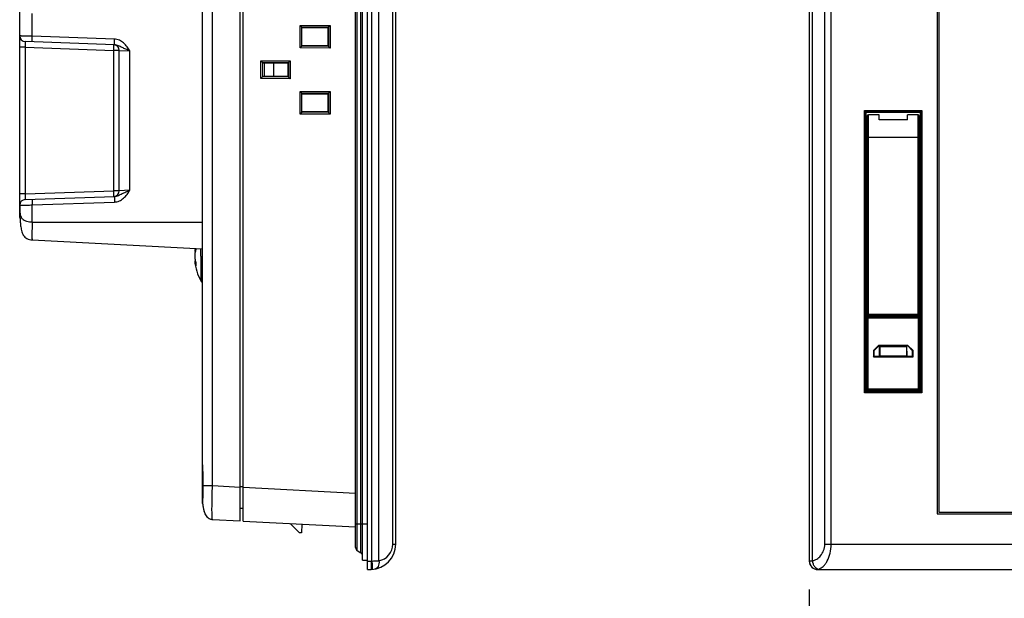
# Model space of a CAD drawing. Header units: millimetres. Extents: x 0 to 2577, y 0 to 841.
# Tile 39 of 68: x 1532 to 1706, y 356 to 458. Entities that reach past the tile are written whole.
import ezdxf

# ---------------------------------------------------------------- set-up
doc = ezdxf.new("R2010")
doc.units = ezdxf.units.MM
doc.layers.add('11_COMPONENTS', color=7, linetype='Continuous')
doc.styles.get("Standard").update_dxf_attribs({"font": 'ARIAL.TTF'})
doc.dimstyles.new('WALL', dxfattribs={"dimtxt": 10, "dimasz": 8, "dimexe": 5, "dimexo": 5, "dimgap": 1.5, "dimtad": 1, "dimtoh": 1, "dimdsep": 46, "dimtxsty": 'Standard', "dimcen": 0, "dimadec": 0, "dimazin": 0, "dimtp": 0.001, "dimtm": 0.001, "dimtfac": 1, "dimtofl": 0, "dimtmove": 0, "dimatfit": 3, "dimfxl": 1, "dimtolj": 1, "dimarcsym": 0})

# ---------------------------------------------------------------- blocks, each defined once
blk = doc.blocks.new('*D26')
at = {"color": 0, "lineweight": -2}
for p, q in [((1671.94, 357.36), (1671.94, 318.83)), ((1991.94, 357.36), (1991.94, 318.83)), ((1679.94, 323.83), (1983.94, 323.83))]:
    blk.add_line(p, q, dxfattribs=at)
at = {"color": 0}
for points in [[(1679.94, 325.16), (1679.94, 322.49), (1671.94, 323.83)], [(1983.94, 325.16), (1983.94, 322.49), (1991.94, 323.83)]]:
    blk.add_solid(points, dxfattribs=at)
at = {"layer": 'Defpoints', "color": 0}
for p in [(1671.94, 362.36), (1991.94, 362.36), (1991.94, 323.83)]:
    blk.add_point(p, dxfattribs=at)
at = {"color": 0, "insert": (1831.94, 330.44), "char_height": 10, "attachment_point": 5}
blk.add_mtext('\\A1;320', dxfattribs=at)

msp = doc.modelspace()

# ---------------------------------------------------------------- linework, layer by layer
at = {"layer": '11_COMPONENTS', "color": 7, "linetype": 'Continuous'}
for p, q in [((1593.785, 360.858), (1593.785, 621.858)), ((1592.885, 362.558), (1592.885, 620.158)), ((1594.565, 362.386), (1594.565, 620.329)), ((1595.827, 362.427), (1595.827, 620.288)), ((1671.944, 620.359), (1671.944, 362.357)), ((1671.971, 362.386), (1671.971, 620.329)), ((1672.478, 362.427), (1672.478, 620.288)), ((1591.985, 364.238), (1591.985, 618.477)), ((1592.635, 363.863), (1592.635, 618.853)), ((1591.685, 364.758), (1591.685, 617.958)), ((1598.284, 365.378), (1598.284, 617.337)), ((1598.785, 365.378), (1598.785, 617.337)), ((1674.671, 365.378), (1674.671, 617.337)), ((1675.79, 365.378), (1675.79, 617.337)), ((1571.285, 369.484), (1571.285, 613.231)), ((1571.785, 369.458), (1571.785, 613.257)), ((1694.544, 611.958), (1694.544, 370.758)), ((1694.844, 611.658), (1694.844, 371.058)), ((1564.585, 373.736), (1564.585, 608.979)), ((1566.376, 375.733), (1566.376, 606.982)), ((1532.285, 425.228), (1532.285, 557.559)), ((1534.471, 455.295), (1534.471, 459.338)), ((1581.858, 457.199), (1587.22, 457.212)), ((1581.858, 457.199), (1582.158, 456.889)), ((1581.858, 453.217), (1581.858, 457.199)), ((1582.158, 456.889), (1586.924, 456.901)), ((1582.158, 456.889), (1582.185, 456.888)), ((1582.185, 453.527), (1582.185, 456.888)), ((1582.185, 456.808), (1586.785, 456.808)), ((1586.924, 456.901), (1586.785, 456.808)), ((1586.785, 456.808), (1586.785, 453.608)), ((1586.926, 456.923), (1586.924, 456.901)), ((1586.926, 456.923), (1587.22, 457.212)), ((1586.926, 456.923), (1586.926, 453.492)), ((1587.22, 457.212), (1587.22, 453.204)), ((1549.027, 454.786), (1534.471, 455.295)), ((1533.25, 453.339), (1532.285, 453.339)), ((1549.044, 453.787), (1533.25, 454.339)), ((1533.25, 453.339), (1533.25, 427.376)), ((1533.25, 453.339), (1548.92, 452.792)), ((1582.158, 453.526), (1581.858, 453.217)), ((1587.22, 453.204), (1581.858, 453.217)), ((1582.185, 453.527), (1582.158, 453.526)), ((1586.924, 453.515), (1582.158, 453.526)), ((1586.785, 453.608), (1582.185, 453.608)), ((1586.924, 453.515), (1586.785, 453.608)), ((1586.924, 453.515), (1586.926, 453.492)), ((1586.926, 453.492), (1587.22, 453.204)), ((1549.885, 452.792), (1548.92, 452.792)), ((1548.92, 427.923), (1548.92, 452.792)), ((1549.885, 427.923), (1549.885, 452.792)), ((1549.885, 452.792), (1551.781, 452.693)), ((1551.781, 428.023), (1551.781, 452.693)), ((1549.885, 450.758), (1549.785, 450.758)), ((1549.785, 450.758), (1549.785, 429.958)), ((1574.927, 450.932), (1580.094, 450.944)), ((1575.231, 450.622), (1574.927, 450.932)), ((1574.927, 447.784), (1574.927, 450.932)), ((1575.231, 450.622), (1579.798, 450.633)), ((1575.231, 450.622), (1575.253, 450.621)), ((1575.253, 450.621), (1575.285, 450.558)), ((1575.253, 448.094), (1575.253, 450.621)), ((1575.285, 450.558), (1579.685, 450.558)), ((1575.285, 448.158), (1575.285, 450.558)), ((1577.185, 450.558), (1577.185, 448.158)), ((1579.798, 450.633), (1579.685, 450.558)), ((1579.685, 450.558), (1579.685, 448.158)), ((1579.8, 450.656), (1579.798, 450.633)), ((1579.8, 450.656), (1580.094, 450.944)), ((1579.8, 450.656), (1579.8, 448.06)), ((1580.094, 450.944), (1580.094, 447.771)), ((1575.231, 448.093), (1574.927, 447.784)), ((1580.094, 447.771), (1574.927, 447.784)), ((1575.253, 448.094), (1575.231, 448.093)), ((1579.798, 448.082), (1575.231, 448.093)), ((1575.253, 448.094), (1575.285, 448.158)), ((1579.685, 448.158), (1575.285, 448.158)), ((1579.798, 448.082), (1579.685, 448.158)), ((1579.798, 448.082), (1579.8, 448.06)), ((1579.8, 448.06), (1580.094, 447.771)), ((1581.858, 445.499), (1587.22, 445.512)), ((1581.858, 445.499), (1582.158, 445.189)), ((1581.858, 441.517), (1581.858, 445.499)), ((1582.158, 445.189), (1586.924, 445.201)), ((1582.158, 445.189), (1582.185, 445.188)), ((1582.185, 441.827), (1582.185, 445.188)), ((1582.185, 445.108), (1586.785, 445.108)), ((1586.924, 445.201), (1586.785, 445.108)), ((1586.785, 445.108), (1586.785, 441.908)), ((1586.926, 445.223), (1586.924, 445.201)), ((1586.926, 445.223), (1587.22, 445.512)), ((1586.926, 445.223), (1586.926, 441.792)), ((1587.22, 445.512), (1587.22, 441.504)), ((1582.158, 441.826), (1581.858, 441.517)), ((1587.22, 441.504), (1581.858, 441.517)), ((1582.185, 441.827), (1582.158, 441.826)), ((1586.924, 441.815), (1582.158, 441.826)), ((1586.785, 441.908), (1582.185, 441.908)), ((1586.924, 441.815), (1586.785, 441.908)), ((1586.924, 441.815), (1586.926, 441.792)), ((1586.926, 441.792), (1587.22, 441.504)), ((1681.724, 392.166), (1681.724, 442.128)), ((1681.724, 442.128), (1691.864, 442.128)), ((1681.724, 442.128), (1681.924, 441.928)), ((1681.924, 392.366), (1681.924, 441.928)), ((1681.995, 441.857), (1681.924, 441.928)), ((1681.924, 441.928), (1691.664, 441.928)), ((1681.995, 441.857), (1691.593, 441.857)), ((1682.194, 406.058), (1682.194, 441.158)), ((1682.394, 405.858), (1682.394, 441.358)), ((1684.294, 441.358), (1682.394, 441.358)), ((1684.294, 440.494), (1684.294, 441.358)), ((1689.294, 440.494), (1689.294, 441.358)), ((1691.194, 441.358), (1689.294, 441.358)), ((1691.194, 405.858), (1691.194, 441.358)), ((1691.394, 441.158), (1691.394, 406.058)), ((1691.593, 441.857), (1691.664, 441.928)), ((1691.864, 442.128), (1691.664, 441.928)), ((1691.664, 441.928), (1691.664, 392.366)), ((1691.864, 442.128), (1691.864, 392.166)), ((1689.294, 440.494), (1684.294, 440.494)), ((1691.394, 437.358), (1682.194, 437.358)), ((1681.994, 412.932), (1681.994, 432.383)), ((1681.994, 432.383), (1682.194, 432.383)), ((1682.002, 432.88), (1682.194, 432.88)), ((1691.394, 432.88), (1691.586, 432.88)), ((1691.394, 432.383), (1691.594, 432.383)), ((1691.594, 432.383), (1691.594, 412.932)), ((1549.785, 429.958), (1549.885, 429.958)), ((1533.25, 427.376), (1532.285, 427.376)), ((1533.25, 427.376), (1548.92, 427.923)), ((1533.25, 426.377), (1549.044, 426.928)), ((1549.885, 427.923), (1548.92, 427.923)), ((1551.781, 428.023), (1549.885, 427.923)), ((1534.471, 425.421), (1549.027, 425.929)), ((1534.471, 422.358), (1534.471, 425.421)), ((1534.471, 422.358), (1564.585, 422.358)), ((1534.471, 419.236), (1564.585, 417.658)), ((1563.227, 417.202), (1563.343, 417.192)), ((1564.331, 416.358), (1564.331, 417.671)), ((1564.331, 416.358), (1564.331, 411.964)), ((1563.227, 415.513), (1563.342, 415.523)), ((1682.003, 412.071), (1682.113, 411.961)), ((1682.113, 411.961), (1682.113, 392.554)), ((1682.113, 411.961), (1682.194, 411.961)), ((1682.144, 392.858), (1682.144, 411.358)), ((1691.475, 411.961), (1691.394, 411.961)), ((1691.444, 411.358), (1691.444, 392.858)), ((1691.475, 411.961), (1691.586, 412.071)), ((1691.475, 392.554), (1691.475, 411.961)), ((1682.144, 408.158), (1682.194, 408.158)), ((1691.444, 408.158), (1691.394, 408.158)), ((1682.194, 406.058), (1691.394, 406.058)), ((1691.194, 405.858), (1682.394, 405.858)), ((1683.344, 405.658), (1683.344, 405.858)), ((1684.57, 405.658), (1684.574, 405.858)), ((1689.015, 405.8), (1684.573, 405.8)), ((1689.014, 405.858), (1689.018, 405.658)), ((1690.244, 405.858), (1690.244, 405.658)), ((1682.144, 405.458), (1691.444, 405.458)), ((1682.344, 392.658), (1682.344, 405.658)), ((1682.344, 405.658), (1691.244, 405.658)), ((1691.244, 392.658), (1691.244, 405.658)), ((1684.194, 400.558), (1683.294, 399.658)), ((1683.294, 399.658), (1683.294, 398.558)), ((1683.294, 399.658), (1683.381, 399.622)), ((1684.23, 400.47), (1683.381, 399.622)), ((1683.381, 399.622), (1683.381, 398.645)), ((1684.194, 400.558), (1684.23, 400.47)), ((1689.394, 400.558), (1684.194, 400.558)), ((1684.38, 400.47), (1684.23, 400.47)), ((1684.347, 398.589), (1684.381, 400.526)), ((1689.208, 400.526), (1684.381, 400.526)), ((1684.447, 398.591), (1684.481, 400.526)), ((1689.112, 400.296), (1684.477, 400.296)), ((1689.108, 400.526), (1689.141, 398.589)), ((1689.241, 398.589), (1689.208, 400.526)), ((1689.358, 400.47), (1689.208, 400.47)), ((1689.394, 400.558), (1689.358, 400.47)), ((1690.207, 399.622), (1689.358, 400.47)), ((1690.294, 399.658), (1689.394, 400.558)), ((1690.294, 399.658), (1690.207, 399.622)), ((1690.207, 398.645), (1690.207, 399.622)), ((1690.294, 398.558), (1690.294, 399.658)), ((1683.294, 398.558), (1683.381, 398.645)), ((1683.294, 398.558), (1690.294, 398.558)), ((1683.381, 398.645), (1684.348, 398.645)), ((1689.241, 398.589), (1684.347, 398.589)), ((1689.14, 398.656), (1684.448, 398.656)), ((1689.24, 398.645), (1690.207, 398.645)), ((1690.294, 398.558), (1690.207, 398.645)), ((1681.724, 392.166), (1681.924, 392.366)), ((1691.864, 392.166), (1681.724, 392.166)), ((1681.924, 392.366), (1682.113, 392.554)), ((1691.664, 392.366), (1681.924, 392.366)), ((1682.144, 392.858), (1691.444, 392.858)), ((1682.313, 392.658), (1682.313, 392.558)), ((1682.313, 392.558), (1684.243, 392.558)), ((1691.244, 392.658), (1682.344, 392.658)), ((1689.345, 392.558), (1691.275, 392.558)), ((1691.275, 392.558), (1691.275, 392.658)), ((1691.664, 392.366), (1691.475, 392.554)), ((1691.864, 392.166), (1691.664, 392.366)), ((1564.655, 374.58), (1564.637, 373.554)), ((1564.675, 375.486), (1564.655, 374.58)), ((1564.681, 375.746), (1564.675, 375.486)), ((1564.684, 375.901), (1564.681, 375.746)), ((1564.686, 375.746), (1564.686, 375.733)), ((1564.686, 375.733), (1566.376, 375.733)), ((1566.376, 375.733), (1571.285, 375.476)), ((1571.285, 375.558), (1571.785, 375.558)), ((1571.785, 375.45), (1591.685, 374.407)), ((1564.629, 372.79), (1564.628, 372.715)), ((1564.628, 372.715), (1564.629, 372.679)), ((1564.63, 372.963), (1564.629, 372.79)), ((1564.634, 373.368), (1564.63, 372.963)), ((1564.637, 373.554), (1564.634, 373.368)), ((1564.644, 373.835), (1564.64, 373.562)), ((1564.629, 372.679), (1564.629, 372.656)), ((1564.629, 372.656), (1564.629, 372.64)), ((1564.629, 372.64), (1564.629, 372.631)), ((1564.629, 372.631), (1564.629, 372.622)), ((1564.629, 372.622), (1564.63, 372.613)), ((1564.632, 372.577), (1564.632, 372.575)), ((1571.285, 371.723), (1571.785, 371.731)), ((1694.844, 371.058), (1975.044, 371.058)), ((1566.376, 369.742), (1571.285, 369.484)), ((1571.785, 369.458), (1591.685, 368.415)), ((1694.544, 370.758), (1975.344, 370.758)), ((1581.778, 367.358), (1580.114, 369.022)), ((1582.174, 368.914), (1582.12, 367.358)), ((1591.685, 368.958), (1593.785, 368.958)), ((1582.12, 367.358), (1581.778, 367.358)), ((1591.985, 364.238), (1592.635, 363.863)), ((1598.284, 365.378), (1598.785, 365.378)), ((1674.671, 365.378), (1989.217, 365.378)), ((1592.885, 362.558), (1593.785, 362.558)), ((1593.785, 362.357), (1594.442, 362.38)), ((1671.944, 362.357), (1671.967, 362.38)), ((1593.785, 360.858), (1594.442, 360.881)), ((1673.443, 360.858), (1673.466, 360.881)), ((1673.443, 360.858), (1990.445, 360.858)), ((1673.466, 360.881), (1990.422, 360.881))]:
    msp.add_line(p, q, dxfattribs=at)
at = {"layer": '11_COMPONENTS', "color": 7, "linetype": 'Continuous', "const_width": 0.149}
msp.add_lwpolyline([(1575.585, 450.558), (1575.585, 448.158)], dxfattribs=at)
at = {"layer": '11_COMPONENTS', "color": 7, "linetype": 'Continuous'}
for points in [[(1564.585, 379.435), (1564.586, 379.303), (1564.589, 379.173), (1564.593, 379.037), (1564.598, 378.896), (1564.604, 378.749), (1564.611, 378.597), (1564.643, 377.949)], [(1564.643, 377.949), (1564.652, 377.779), (1564.659, 377.606), (1564.666, 377.432), (1564.673, 377.256), (1564.678, 377.08), (1564.683, 376.902), (1564.686, 376.725), (1564.688, 376.549), (1564.689, 376.358)], [(1564.689, 376.358), (1564.688, 376.217), (1564.687, 376.111), (1564.686, 376.006), (1564.684, 375.901)], [(1564.63, 372.613), (1564.63, 372.609), (1564.63, 372.604), (1564.63, 372.599), (1564.631, 372.594), (1564.631, 372.588), (1564.631, 372.581), (1564.632, 372.577)], [(1564.632, 372.577), (1564.643, 372.453), (1564.661, 372.293)], [(1564.661, 372.293), (1564.681, 372.135), (1564.704, 371.981), (1564.729, 371.829), (1564.758, 371.681), (1564.79, 371.535), (1564.825, 371.392), (1564.863, 371.253), (1564.906, 371.116), (1564.952, 370.984), (1565.003, 370.855), (1565.059, 370.73), (1565.119, 370.611), (1565.185, 370.496), (1565.256, 370.387), (1565.333, 370.285), (1565.415, 370.189), (1565.504, 370.101), (1565.598, 370.022), (1565.696, 369.953), (1565.8, 369.893), (1565.907, 369.844), (1566.017, 369.804), (1566.13, 369.774), (1566.244, 369.754)], [(1566.244, 369.754), (1566.358, 369.743), (1566.376, 369.742)]]:
    msp.add_lwpolyline(points, dxfattribs=at)
for centre, radius, start, end in [((1533.285, 455.338), 1, 180, 268), ((1548.885, 452.792), 1, 0, 83.11104), ((1682.394, 441.158), 0.2, 90, 180), ((1691.194, 441.158), 0.2, 0, 90), ((1548.885, 427.923), 1, 276.84374, 0), ((1533.285, 425.377), 1, 92, 180), ((1604.903, 425.224), 72.618, 179.99717, 180.19312), ((1572.187, 416.357), 9.002, 171.25814, 174.61195), ((1572.26, 416.357), 9.035, 178.64497, 181.35503), ((1567.671, 416.675), 4.475, 166.43944, 173.22837), ((1567.926, 417.758), 4.521, 180.48789, 183.87352), ((1572.185, 416.358), 9, 185.38769, 209.22466), ((1567.709, 416.046), 4.513, 186.78478, 197.97602), ((1567.91, 414.956), 4.504, 176.12008, 179.99483), ((1567.856, 414.956), 4.45, 179.99806, 183.9034), ((1682.504, 412.068), 1.003, 107.99699, 120.54627), ((1731.613, 412.996), 49.619, 180.0736, 181.06777), ((1691.084, 412.069), 1.003, 59.44936, 72.00471), ((1564.767, 412.208), 0.5, 209.22466, 248.64491), ((1682.502, 412.072), 0.5, 128.11814, 180.02467), ((1683.144, 411.358), 1, 161.83373, 180), ((1691.086, 412.072), 0.5, 359.97551, 51.90435), ((1690.444, 411.358), 1, 0, 18.16627), ((1682.394, 406.058), 0.2, 180, 270), ((1691.194, 406.058), 0.2, 270, 0), ((1682.344, 405.458), 0.2, 90, 180), ((1691.244, 405.458), 0.2, 0, 90), ((1682.344, 392.858), 0.2, 180, 270), ((1691.244, 392.858), 0.2, 270, 0), ((1540.736, 376.36), 23.958, 358.96302, 359.99533), ((1752.962, 370.643), 188.345, 178.45121, 179.02874), ((1539.042, 376.389), 25.653, 358.56219, 358.96528), ((1581.121, 373.736), 16.536, 179.99875, 180.45283), ((1574.506, 373.444), 9.912, 185.02488, 185.89394), ((1566.461, 371.36), 1.621, 265.67239, 267.00237), ((1592.285, 364.758), 0.6, 180, 240), ((1594.285, 365.378), 4.5, 272, 0), ((1595.284, 365.378), 3, 280.42194, 0.00004), ((1592.385, 363.43), 0.5, 0, 60), ((1594.338, 365.378), 3, 272.00012, 274.343), ((1593.672, 409.447), 47.069, 271.08674, 272.6238), ((1673.468, 362.382), 1.501, 180.08262, 269.91738)]:
    msp.add_arc(centre, radius, start, end, dxfattribs=at)
for centre, major_axis, ratio, start_param, end_param in [((1681.994, 437.358), (0, 4.5), 0.0174551, -3.0414252, -0.0174533), ((1691.594, 437.358), (0, 4.5), 0.0174551, 0.0174533, 3.0414252), ((1682.003, 432.383), (0, 0.5), 0.0174551, 0.1001674, 1.5707963), ((1691.585, 432.383), (0, 0.5), 0.0174551, -1.5707963, -0.1001674), ((1682.313, 392.554), (0.2, 0), 0.0174551, 1.5707963, 3.1241394), ((1691.275, 392.554), (0.2, 0), 0.0174551, 0.0174533, 1.5707963), ((1673.445, 362.359), (1.062, 1.062), 0.9987828, -3.9263818, -2.3568035)]:
    msp.add_ellipse(centre, major_axis=major_axis, ratio=ratio, start_param=start_param, end_param=end_param, dxfattribs=at)
for points, knots in [([(1534.471, 455.295), (1534.185, 455.302), (1533.686, 455.312), (1533.055, 455.318), (1532.691, 455.325), (1532.44, 455.333), (1532.395, 455.333), (1532.276, 455.339), (1532.285, 455.338)], [0, 0, 0, 0, 0.3930697, 0.6912654, 0.8462828, 0.9237896, 0.9868323, 1, 1, 1, 1]), ([(1534.489, 454.295), (1534.486, 454.295), (1534.482, 454.303), (1534.476, 454.328), (1534.469, 454.384), (1534.465, 454.475), (1534.461, 454.598), (1534.46, 454.747), (1534.462, 454.983), (1534.467, 455.167), (1534.471, 455.295)], [0, 0, 0, 0, 0.0070006, 0.0221865, 0.0796341, 0.1719933, 0.2959661, 0.4468974, 0.6189779, 1, 1, 1, 1]), ([(1549.026, 453.881), (1549.016, 454.004), (1549.015, 454.306), (1549.021, 454.608), (1549.027, 454.786)], [0, 0, 0, 0, 0.4074319, 1, 1, 1, 1]), ([(1551.781, 452.693), (1551.616, 452.944), (1551.285, 453.447), (1550.685, 454.126), (1549.925, 454.632), (1549.326, 454.776), (1549.027, 454.786)], [0, 0, 0, 0, 0.250616, 0.5009181, 0.7506901, 1, 1, 1, 1]), ([(1533.25, 454.339), (1533.248, 454.339), (1533.246, 454.33), (1533.244, 454.317), (1533.241, 454.293), (1533.238, 454.244), (1533.236, 454.16), (1533.236, 454.037), (1533.237, 453.888), (1533.241, 453.652), (1533.246, 453.467), (1533.25, 453.339)], [0, 0, 0, 0, 0.0056916, 0.0202161, 0.0440259, 0.0769832, 0.1691553, 0.2933318, 0.4447512, 0.6175536, 1, 1, 1, 1]), ([(1548.92, 452.792), (1548.925, 452.919), (1548.93, 453.104), (1548.934, 453.34), (1548.935, 453.489), (1548.934, 453.612), (1548.932, 453.696), (1548.929, 453.745), (1548.927, 453.77), (1548.924, 453.782), (1548.922, 453.791), (1548.92, 453.791)], [0, 0, 0, 0, 0.3819409, 0.5544248, 0.7056739, 0.8298368, 0.9222003, 0.9553424, 0.9793512, 0.9941023, 1, 1, 1, 1]), ([(1549.044, 453.787), (1549.042, 453.787), (1549.037, 453.797), (1549.03, 453.826), (1549.027, 453.858), (1549.026, 453.881)], [0, 0, 0, 0, 0.0843431, 0.2750093, 1, 1, 1, 1]), ([(1551.781, 452.693), (1551.536, 452.786), (1551.066, 452.977), (1550.498, 453.237), (1550.069, 453.455), (1549.641, 453.665), (1549.287, 453.779), (1549.044, 453.787)], [0, 0, 0, 0, 0.2656514, 0.5148132, 0.6342401, 0.7535326, 1, 1, 1, 1]), ([(1533.25, 427.376), (1533.246, 427.249), (1533.241, 427.063), (1533.237, 426.828), (1533.236, 426.678), (1533.236, 426.555), (1533.238, 426.472), (1533.241, 426.423), (1533.244, 426.398), (1533.246, 426.386), (1533.248, 426.377), (1533.25, 426.377)], [0, 0, 0, 0, 0.3823964, 0.5552015, 0.7066286, 0.8308129, 0.9229971, 0.9559621, 0.9797794, 0.9943071, 1, 1, 1, 1]), ([(1548.92, 426.924), (1548.922, 426.924), (1548.924, 426.933), (1548.927, 426.946), (1548.929, 426.971), (1548.932, 427.02), (1548.934, 427.104), (1548.935, 427.226), (1548.934, 427.376), (1548.93, 427.611), (1548.925, 427.796), (1548.92, 427.923)], [0, 0, 0, 0, 0.0058977, 0.0206488, 0.0446576, 0.0777997, 0.1701632, 0.2943261, 0.4455752, 0.6180591, 1, 1, 1, 1]), ([(1549.026, 426.834), (1549.016, 426.712), (1549.015, 426.409), (1549.021, 426.108), (1549.027, 425.929)], [0, 0, 0, 0, 0.4074305, 1, 1, 1, 1]), ([(1549.044, 426.928), (1549.042, 426.928), (1549.037, 426.918), (1549.03, 426.889), (1549.027, 426.858), (1549.026, 426.834)], [0, 0, 0, 0, 0.0843448, 0.2750101, 1, 1, 1, 1]), ([(1549.027, 425.929), (1549.326, 425.939), (1549.925, 426.084), (1550.685, 426.589), (1551.285, 427.269), (1551.615, 427.771), (1551.781, 428.023)], [0, 0, 0, 0, 0.2493054, 0.4991349, 0.749432, 1, 1, 1, 1]), ([(1549.044, 426.928), (1549.287, 426.937), (1549.755, 427.089), (1550.389, 427.43), (1551.066, 427.739), (1551.536, 427.929), (1551.781, 428.023)], [0, 0, 0, 0, 0.2464539, 0.4851522, 0.734295, 1, 1, 1, 1]), ([(1532.285, 425.377), (1532.276, 425.377), (1532.395, 425.382), (1532.505, 425.383), (1533.043, 425.4), (1533.666, 425.402), (1534.185, 425.413), (1534.471, 425.421)], [0, 0, 0, 0, 0.0131686, 0.076219, 0.3087688, 0.6069711, 1, 1, 1, 1]), ([(1532.285, 425.228), (1532.285, 424.931), (1532.288, 424.344), (1532.31, 423.469), (1532.353, 422.603), (1532.434, 421.742), (1532.557, 421.031), (1532.721, 420.475), (1532.904, 420.074), (1533.169, 419.709), (1533.544, 419.433), (1533.995, 419.282), (1534.311, 419.244), (1534.471, 419.236)], [0, 0, 0, 0, 0.1255271, 0.2487808, 0.3710575, 0.4929808, 0.6150396, 0.6764705, 0.7381766, 0.8009424, 0.8655381, 0.93202, 1, 1, 1, 1]), ([(1534.471, 422.358), (1534.312, 422.355), (1534.001, 422.369), (1533.462, 422.466), (1533.011, 422.676), (1532.729, 422.979), (1532.562, 423.254), (1532.435, 423.61), (1532.354, 424.036), (1532.298, 424.574), (1532.285, 424.971), (1532.285, 425.228)], [0, 0, 0, 0, 0.1129703, 0.219737, 0.3887892, 0.453007, 0.51041, 0.6165855, 0.718572, 0.817949, 1, 1, 1, 1]), ([(1532.334, 423.008), (1532.326, 423.17), (1532.297, 423.827), (1532.287, 424.485), (1532.286, 424.979)], [0, 0, 0, 0, 0.2475343, 1, 1, 1, 1]), ([(1534.489, 426.42), (1534.486, 426.42), (1534.482, 426.412), (1534.476, 426.388), (1534.469, 426.331), (1534.465, 426.241), (1534.461, 426.118), (1534.46, 425.968), (1534.462, 425.733), (1534.467, 425.548), (1534.471, 425.421)], [0, 0, 0, 0, 0.0070028, 0.0221896, 0.0796377, 0.1719967, 0.2959691, 0.4468997, 0.6189795, 1, 1, 1, 1]), ([(1534.471, 422.358), (1534.467, 422.155), (1534.46, 421.757), (1534.453, 421.179), (1534.448, 420.646), (1534.447, 420.24), (1534.447, 419.953), (1534.448, 419.771), (1534.45, 419.614), (1534.452, 419.484), (1534.455, 419.38), (1534.459, 419.307), (1534.463, 419.261), (1534.467, 419.243), (1534.47, 419.236), (1534.471, 419.236)], [0, 0, 0, 0, 0.1948156, 0.38234, 0.5550351, 0.7064221, 0.7722249, 0.830618, 0.8810727, 0.9230609, 0.9561148, 0.9800053, 0.9945846, 0.9983764, 1, 1, 1, 1]), ([(1563.416, 417.453), (1563.394, 417.38), (1563.31, 417.091), (1563.254, 416.794), (1563.227, 416.571)], [0, 0, 0, 0, 0.253134, 1, 1, 1, 1]), ([(1563.227, 416.143), (1563.236, 416.069), (1563.278, 415.771), (1563.349, 415.477), (1563.416, 415.261)], [0, 0, 0, 0, 0.2473926, 1, 1, 1, 1]), ([(1691.594, 412.932), (1691.594, 412.849), (1691.593, 412.562), (1691.589, 412.275), (1691.586, 412.071)], [0, 0, 0, 0, 0.2902918, 1, 1, 1, 1]), ([(1564.585, 379.434), (1564.585, 379.237), (1564.601, 378.793), (1564.658, 377.769), (1564.694, 376.94), (1564.694, 376.358)], [0, 0, 0, 0, 0.1925229, 0.4322947, 1, 1, 1, 1]), ([(1566.376, 369.742), (1566.372, 369.742), (1566.362, 369.753), (1566.35, 369.791), (1566.335, 369.878), (1566.322, 370.02), (1566.31, 370.218), (1566.301, 370.469), (1566.294, 370.771), (1566.29, 371.12), (1566.289, 371.671), (1566.294, 372.451), (1566.311, 373.473), (1566.338, 374.582), (1566.362, 375.345), (1566.376, 375.733)], [0, 0, 0, 0, 0.0021061, 0.0061252, 0.0209209, 0.0449084, 0.0780015, 0.119998, 0.1704443, 0.2288213, 0.2946068, 0.4459446, 0.6184483, 0.8055592, 1, 1, 1, 1]), ([(1564.585, 373.736), (1564.585, 373.779), (1564.601, 373.837), (1564.633, 373.886), (1564.642, 373.898)], [0, 0, 0, 0, 0.737083, 1, 1, 1, 1]), ([(1564.631, 372.581), (1564.628, 372.618), (1564.597, 373.002), (1564.585, 373.388), (1564.585, 373.736)], [0, 0, 0, 0, 0.0960231, 1, 1, 1, 1]), ([(1564.64, 373.562), (1564.638, 373.429), (1564.635, 373.195), (1564.63, 372.896), (1564.631, 372.7), (1564.629, 372.605), (1564.632, 372.577)], [0, 0, 0, 0, 0.404922, 0.7121538, 0.9125032, 1, 1, 1, 1]), ([(1564.646, 372.426), (1564.676, 372.14), (1564.76, 371.571), (1564.968, 370.877), (1565.248, 370.372), (1565.536, 370.044), (1565.91, 369.816), (1566.195, 369.755), (1566.338, 369.744)], [0, 0, 0, 0, 0.2502666, 0.5002607, 0.6253673, 0.7503382, 0.8751377, 1, 1, 1, 1]), ([(1672.478, 362.427), (1672.749, 362.483), (1673.302, 362.701), (1674.016, 363.322), (1674.542, 364.244), (1674.671, 364.988), (1674.671, 365.378)], [0, 0, 0, 0, 0.2099379, 0.4407933, 0.7045674, 1, 1, 1, 1]), ([(1673.597, 360.952), (1673.901, 361.046), (1674.342, 361.332), (1674.81, 361.871), (1675.273, 362.62), (1675.681, 363.802), (1675.79, 364.832), (1675.79, 365.378)], [0, 0, 0, 0, 0.1826587, 0.2897627, 0.4094734, 0.6865076, 1, 1, 1, 1]), ([(1594.442, 362.38), (1594.446, 362.282), (1594.452, 362.091), (1594.458, 361.814), (1594.463, 361.558), (1594.464, 361.334), (1594.463, 361.171), (1594.461, 361.063), (1594.459, 360.999), (1594.456, 360.951), (1594.452, 360.913), (1594.449, 360.894), (1594.445, 360.881), (1594.442, 360.881)], [0, 0, 0, 0, 0.1947111, 0.3819139, 0.5544359, 0.7056711, 0.8298371, 0.8802427, 0.9222107, 0.9553389, 0.9793555, 0.9941063, 1, 1, 1, 1]), ([(1594.565, 362.386), (1594.572, 362.289), (1594.586, 362.099), (1594.604, 361.822), (1594.619, 361.567), (1594.629, 361.344), (1594.635, 361.181), (1594.637, 361.073), (1594.637, 361.01), (1594.637, 360.961), (1594.635, 360.924), (1594.632, 360.905), (1594.629, 360.891), (1594.626, 360.891)], [0, 0, 0, 0, 0.194788, 0.3820236, 0.5545462, 0.7057616, 0.8298985, 0.8802892, 0.9222434, 0.9553598, 0.979367, 0.9941113, 1, 1, 1, 1]), ([(1595.827, 362.427), (1595.845, 362.253), (1595.84, 361.913), (1595.709, 361.452), (1595.462, 361.099), (1595.219, 360.974), (1595.099, 360.952)], [0, 0, 0, 0, 0.2953624, 0.5638719, 0.7959132, 1, 1, 1, 1]), ([(1671.967, 362.38), (1671.968, 362.381), (1671.969, 362.383), (1671.971, 362.385), (1671.971, 362.386)], [0, 0, 0, 0, 0.4345128, 1, 1, 1, 1]), ([(1671.971, 362.386), (1671.975, 362.389), (1671.99, 362.391), (1672.018, 362.395), (1672.061, 362.399), (1672.147, 362.407), (1672.288, 362.417), (1672.409, 362.424), (1672.478, 362.427)], [0, 0, 0, 0, 0.0275757, 0.0841637, 0.1695689, 0.2831622, 0.5915235, 1, 1, 1, 1]), ([(1671.971, 362.386), (1671.972, 362.192), (1672.051, 361.799), (1672.385, 361.303), (1672.882, 360.97), (1673.276, 360.891), (1673.47, 360.891)], [0, 0, 0, 0, 0.2496498, 0.4996308, 0.7498279, 1, 1, 1, 1]), ([(1672.478, 362.427), (1672.494, 362.248), (1672.574, 361.898), (1672.82, 361.439), (1673.166, 361.097), (1673.455, 360.975), (1673.597, 360.952)], [0, 0, 0, 0, 0.2740096, 0.5388048, 0.7819063, 1, 1, 1, 1]), ([(1673.466, 360.881), (1673.467, 360.882), (1673.469, 360.885), (1673.47, 360.889), (1673.47, 360.891)], [0, 0, 0, 0, 0.421976, 1, 1, 1, 1]), ([(1673.47, 360.891), (1673.472, 360.896), (1673.484, 360.905), (1673.524, 360.928), (1673.565, 360.942), (1673.597, 360.952)], [0, 0, 0, 0, 0.1041268, 0.2992522, 1, 1, 1, 1])]:
    msp.add_open_spline(points, degree=3, knots=knots, dxfattribs=at)
for points in [[(1682.194, 412.234), (1682.142, 412.155), (1682.113, 412.056), (1682.113, 411.961)], [(1691.475, 411.961), (1691.475, 412.056), (1691.446, 412.155), (1691.394, 412.234)], [(1564.686, 375.734), (1564.683, 375.737), (1564.681, 375.741), (1564.681, 375.746)]]:
    msp.add_open_spline(points, degree=3, dxfattribs=at)

# ---------------------------------------------------------------- dimensions: what is measured, and where the dimension line sits
at = {"color": 5}
dim = msp.add_linear_dim(base=(1991.944, 323.828), p1=(1671.944, 362.357), p2=(1991.944, 362.357), dimstyle='WALL', dxfattribs=at)
dim.commit()
dim.dimension.update_dxf_attribs({"geometry": '*D26', "text_midpoint": (1831.944, 330.437)})

doc.saveas('drawing.dxf')
